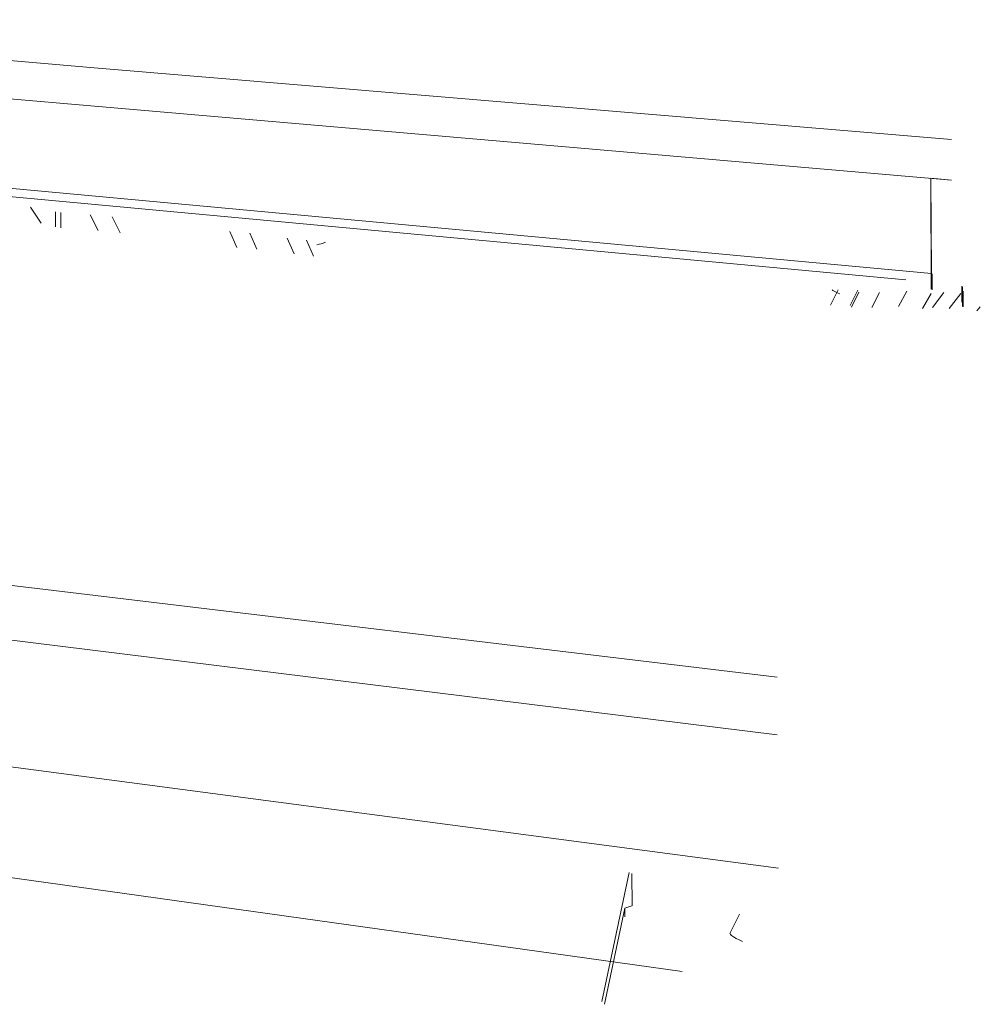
# Model space of a CAD drawing. Header units: metres. Extents: x -32 to 90, y -28 to 32.
# Tile 132 of 148: x 90.08945 to 90.09329, y 1.76862 to 1.77255. Entities that reach past the tile are written whole.
import ezdxf

# ---------------------------------------------------------------- set-up
doc = ezdxf.new("R2010")
doc.units = ezdxf.units.M
doc.layers.add('I-FURN', color=30, linetype='Continuous', lineweight=18)

msp = doc.modelspace()

# ---------------------------------------------------------------- linework, layer by layer
at = {"layer": 'I-FURN', "lineweight": 9}
for p, q in [((90.0874552, 1.7725521), (90.0897659, 1.7723589)), ((90.0897665, 1.7722052), (90.0874557, 1.7724045)), ((90.0897659, 1.7723589), (90.0931736, 1.772074)), ((90.0931735, 1.7719114), (90.0897665, 1.7722052)), ((90.092992, 1.7715129), (90.0868432, 1.7720844)), ((90.0930938, 1.771538), (90.0877972, 1.7720273)), ((90.0930911, 1.7719185), (90.0931735, 1.7719114)), ((90.0930932, 1.7714755), (90.0930911, 1.7719185)), ((90.093092, 1.771918), (90.0930938, 1.771538)), ((90.0895373, 1.7717386), (90.0894954, 1.7718026)), ((90.0895948, 1.7717841), (90.0895951, 1.7717238)), ((90.0896159, 1.7717812), (90.0896161, 1.7717209)), ((90.0897653, 1.7717094), (90.0897331, 1.7717729)), ((90.0898536, 1.7717011), (90.0898214, 1.7717646)), ((90.0903195, 1.7716425), (90.0902915, 1.7717063)), ((90.0903715, 1.7716988), (90.0903996, 1.7716349)), ((90.0905476, 1.771617), (90.0905203, 1.771679)), ((90.0905977, 1.7716717), (90.0906261, 1.7716075)), ((90.093097, 1.7715362), (90.0930973, 1.7714732)), ((90.0932153, 1.7714233), (90.093215, 1.7714869)), ((90.0926913, 1.7714112), (90.0927211, 1.7714721)), ((90.0927698, 1.7714099), (90.0927996, 1.7714707)), ((90.0928035, 1.7714634), (90.092774, 1.7714034)), ((90.0928861, 1.7714626), (90.0928562, 1.7714017)), ((90.0929963, 1.7714672), (90.0929619, 1.7714067)), ((90.0930932, 1.7714581), (90.0930589, 1.7713975)), ((90.0931429, 1.7714614), (90.0930979, 1.7714019)), ((90.0931646, 1.7713987), (90.0932112, 1.7714582)), ((90.0932176, 1.7714853), (90.093218, 1.7714217)), ((90.0932181, 1.7714055), (90.0932178, 1.7714693)), ((90.0932202, 1.7714679), (90.0932205, 1.7714042)), ((90.0932757, 1.7713882), (90.0932892, 1.7714053)), ((90.088253, 1.7704307), (90.0924782, 1.7699252)), ((90.0924782, 1.7696951), (90.0882538, 1.7702163)), ((90.0924835, 1.7691613), (90.0856196, 1.770068)), ((90.0920977, 1.7687493), (90.0839663, 1.7698852)), ((90.0918864, 1.7691442), (90.0917772, 1.7686293)), ((90.0918974, 1.7691401), (90.091898, 1.7690115)), ((90.091897, 1.7690114), (90.0918692, 1.7690023)), ((90.0918692, 1.7690023), (90.0917882, 1.7686177)), ((90.0918692, 1.7690023), (90.0918693, 1.7689673)), ((90.092289, 1.7689012), (90.0923274, 1.7689785)), ((90.0922895, 1.7689003), (90.0922898, 1.768901))]:
    msp.add_line(p, q, dxfattribs=at)
for points in [[(90.0906728, 1.7716626, 0), (90.0906694, 1.7716612, 0), (90.0906637, 1.7716592, 0), (90.0906564, 1.7716571, 0), (90.0906481, 1.771655, 0), (90.0906394, 1.771653, 0)], [(90.0927282, 1.7714568, 0), (90.0927213, 1.7714596, 0), (90.0927128, 1.7714635, 0), (90.0927054, 1.7714671, 0), (90.0926999, 1.7714702, 0), (90.0926969, 1.7714723, 0)], [(90.0923395, 1.7688686, 0), (90.0923262, 1.7688747, 0), (90.092314, 1.7688811, 0), (90.0923035, 1.7688872, 0), (90.0922957, 1.7688926, 0), (90.0922909, 1.7688971, 0), (90.0922895, 1.7689003, 0)]]:
    msp.add_polyline3d(points, dxfattribs=at)

doc.saveas('drawing.dxf')
